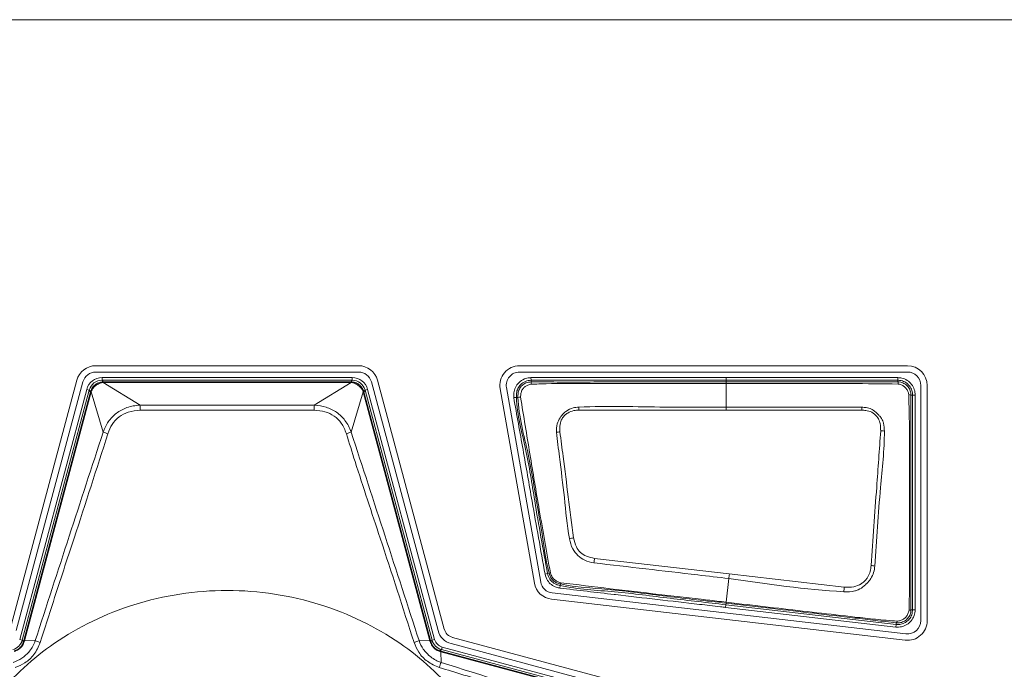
# Model space of a CAD drawing. Header units: millimetres. Extents: x 0 to 1118, y 0 to 864.
# Tile 138 of 256: x 354 to 364, y 446 to 452. Entities that reach past the tile are written whole.
import ezdxf

# ---------------------------------------------------------------- set-up
doc = ezdxf.new("R2010")
doc.units = ezdxf.units.MM
doc.styles.add('SLDTEXTSTYLE3', font='TXT', dxfattribs={"width": 0.605})
doc.dimstyles.new('SLDDIMSTYLE0', dxfattribs={"dimtxt": 3.175, "dimasz": 3.302, "dimexe": 0, "dimexo": 0.0625, "dimgap": 0.79375, "dimtad": 0, "dimtih": 1, "dimtoh": 1, "dimdec": 0, "dimlfac": 4, "dimrnd": 1e-09, "dimzin": 12, "dimdsep": 46, "dimtxsty": 'SLDTEXTSTYLE3', "dimsah": 1, "dimcen": 0.09, "dimadec": 0, "dimazin": 3, "dimtfac": 1, "dimtofl": 0, "dimtmove": 0, "dimatfit": 3, "dimfxl": 1, "dimfrac": 2, "dimtolj": 1, "dimtzin": 12, "dimarcsym": 0})

# ---------------------------------------------------------------- blocks, each defined once
blk = doc.blocks.new('_D')
at = {"color": 7, "linetype": 'Continuous', "lineweight": 0}
for p, q in [((297.5855, 452.0123), (447.5863, 452.0123)), ((445.9863, 452.0123), (445.9863, 433.5737)), ((445.9863, 410.2623), (445.9863, 428.7009)), ((390.092, 410.2623), (447.5863, 410.2623))]:
    blk.add_line(p, q, dxfattribs=at)
for points in [[(445.9863, 452.0123), (445.4783, 448.7103), (446.4943, 448.7103)], [(445.9863, 410.2623), (446.4943, 413.5643), (445.4783, 413.5643)]]:
    blk.add_solid(points, dxfattribs=at)
at = {"color": 7, "linetype": 'Continuous', "lineweight": 0, "insert": (442.3483, 432.7937), "char_height": 3.175, "attachment_point": 1, "style": 'SLDTEXTSTYLE3'}
blk.add_mtext('167', dxfattribs=at)

msp = doc.modelspace()

# ---------------------------------------------------------------- linework, layer by layer
at = {"color": 7, "linetype": 'Continuous', "lineweight": 15}
for p, q in [((357.6371, 448.7361), (355.1493, 448.7361)), ((355.1493, 448.6758), (357.6371, 448.6758)), ((362.8357, 448.7361), (359.1617, 448.7361)), ((359.1617, 448.6758), (362.8357, 448.6758)), ((354.9694, 448.598), (354.3383, 446.2426)), ((354.3965, 446.227), (355.0276, 448.5824)), ((355.2082, 448.623), (357.5782, 448.623)), ((355.2082, 448.623), (355.2082, 448.598)), ((355.2082, 448.598), (355.2202, 448.5825)), ((357.5782, 448.598), (355.2082, 448.598)), ((355.2189, 448.5774), (355.5678, 448.3616)), ((355.2202, 448.5825), (355.2202, 448.5774)), ((355.2202, 448.5825), (357.5662, 448.5825)), ((357.5662, 448.5774), (355.2202, 448.5774)), ((357.2186, 448.3616), (357.5675, 448.5774)), ((357.5662, 448.5825), (357.5782, 448.598)), ((357.5662, 448.5825), (357.5662, 448.5774)), ((357.5782, 448.623), (357.5782, 448.598)), ((357.7588, 448.5824), (358.3899, 446.227)), ((358.4481, 446.2426), (357.817, 448.598)), ((359.269, 448.6229), (359.2708, 448.598)), ((359.2708, 448.598), (359.2719, 448.5827)), ((361.1182, 448.598), (361.1182, 448.623)), ((361.1182, 448.623), (362.7431, 448.623)), ((361.1182, 448.5827), (361.1182, 448.598)), ((362.7431, 448.598), (361.1182, 448.598)), ((361.1182, 448.5827), (361.1182, 448.5667)), ((361.1182, 448.3442), (361.1182, 448.5667)), ((362.7431, 448.598), (362.7431, 448.623)), ((362.7431, 448.5828), (362.7431, 448.598)), ((362.7431, 448.5828), (362.7432, 448.5828)), ((354.4286, 446.1426), (355.0634, 448.5119)), ((355.0875, 448.5054), (354.4527, 446.1362)), ((354.468, 446.1332), (355.0994, 448.4899)), ((355.1043, 448.4886), (354.4729, 446.1319)), ((355.0634, 448.5119), (355.0875, 448.5054)), ((355.0994, 448.4899), (355.0875, 448.5054)), ((355.0994, 448.4899), (355.1043, 448.4886)), ((355.2195, 448.1079), (355.1047, 448.4898)), ((357.6817, 448.4898), (357.5669, 448.1079)), ((357.6821, 448.4886), (357.687, 448.4899)), ((358.3136, 446.1319), (357.6821, 448.4886)), ((357.6989, 448.5054), (357.687, 448.4899)), ((357.687, 448.4899), (358.3184, 446.1332)), ((357.723, 448.5119), (357.6989, 448.5054)), ((358.3337, 446.1362), (357.6989, 448.5054)), ((357.723, 448.5119), (358.3579, 446.1426)), ((358.9782, 448.5174), (359.3027, 446.6771)), ((359.3621, 446.6876), (359.0377, 448.5279)), ((362.9617, 448.5498), (362.9617, 446.3218)), ((363.022, 446.3218), (363.022, 448.5498)), ((359.1068, 448.4342), (359.1318, 448.435)), ((359.147, 448.4355), (359.1318, 448.435)), ((362.8839, 448.4573), (362.8686, 448.4573)), ((362.8839, 446.4257), (362.8839, 448.4573)), ((362.8839, 448.4573), (362.9089, 448.4573)), ((362.9089, 448.4573), (362.9089, 446.4257)), ((355.5678, 448.3616), (357.2186, 448.3616)), ((361.1182, 448.3162), (361.1182, 448.3442)), ((362.4023, 448.3151), (361.1182, 448.3162)), ((359.8719, 446.9115), (361.1484, 446.7638)), ((359.4029, 446.7612), (359.4271, 446.7677)), ((359.4271, 446.7677), (359.4419, 446.7717)), ((361.1191, 446.4964), (361.1436, 446.7209)), ((361.1484, 446.7638), (362.236, 446.639)), ((359.5425, 446.6295), (359.5477, 446.6539)), ((359.5509, 446.669), (359.5477, 446.6539)), ((359.4648, 446.5244), (362.8143, 446.1368)), ((362.8212, 446.1967), (359.4717, 446.5843)), ((361.1135, 446.4475), (361.1164, 446.4723)), ((362.7241, 446.261), (361.1135, 446.4475)), ((361.1182, 446.4876), (361.1164, 446.4723)), ((361.1164, 446.4723), (362.727, 446.2859)), ((361.1182, 446.4966), (361.1191, 446.4964)), ((361.1182, 446.4876), (361.1182, 446.488)), ((361.1182, 446.4876), (361.1182, 446.4876)), ((362.8686, 446.4257), (362.8839, 446.4257)), ((362.8839, 446.4257), (362.9089, 446.4257)), ((362.727, 446.2859), (362.7241, 446.261)), ((362.727, 446.2859), (362.7288, 446.3011)), ((354.4286, 446.1426), (354.4527, 446.1362)), ((358.3579, 446.1426), (358.3337, 446.1362)), ((361.2589, 445.4306), (358.5285, 446.1622)), ((354.4527, 446.1362), (354.4654, 446.1235)), ((354.4654, 446.1235), (354.468, 446.1332)), ((354.468, 446.1332), (354.4729, 446.1319)), ((354.4729, 446.1319), (354.576, 446.1325)), ((358.2104, 446.1325), (358.3136, 446.1319)), ((358.3136, 446.1319), (358.3184, 446.1332)), ((358.3184, 446.1332), (358.321, 446.1235)), ((358.321, 446.1235), (358.3337, 446.1362)), ((358.4221, 446.0478), (358.4094, 446.0351)), ((358.4286, 446.0719), (358.4221, 446.0478)), ((361.1663, 445.3125), (358.4221, 446.0478)), ((358.4286, 446.0719), (361.1728, 445.3366)), ((358.5129, 446.104), (361.2433, 445.3724)), ((358.4094, 446.0351), (358.4191, 446.0325)), ((358.4178, 446.0276), (358.4191, 446.0325)), ((358.4178, 446.0276), (358.4184, 445.9265)), ((361.1495, 445.2957), (358.4178, 446.0276)), ((358.4191, 446.0325), (361.1508, 445.3006))]:
    msp.add_line(p, q, dxfattribs=at)
at = {"color": 7, "linetype": 'Continuous', "lineweight": 15, "flags": 128}
for points in [[(361.1182, 448.598), (361.0682, 448.598), (360.8682, 448.598), (360.0682, 448.598), (359.9047, 448.598), (359.2708, 448.598)], [(361.1182, 448.3162), (361.0182, 448.3162), (360.6182, 448.3162), (360.2182, 448.3162), (359.7243, 448.3162)]]:
    msp.add_lwpolyline(points, dxfattribs=at)
at = {"color": 7, "linetype": 'Continuous', "lineweight": 15}
for centre, radius, start, end in [((355.1493, 448.5498), 0.1863, 90, 165), ((355.1493, 448.5498), 0.126, 90, 165), ((357.6371, 448.5498), 0.1863, 15, 90), ((357.6371, 448.5498), 0.126, 15, 90), ((359.1617, 448.5498), 0.1863, 90, 190), ((359.1617, 448.5498), 0.126, 90, 190), ((362.8357, 448.5498), 0.1863, 0, 90), ((362.8357, 448.5498), 0.126, 0, 90), ((355.2039, 448.5775), 0.015, 359.86237, 19.50054), ((357.5825, 448.5775), 0.015, 160.49946, 180.13763), ((359.3419, 448.5687), 0.0714, 168.62354, 186.69081), ((362.7111, 448.5645), 0.0368, 356.22231, 29.63386), ((355.1085, 448.5043), 0.015, 235.49946, 255.13763), ((357.6779, 448.5043), 0.015, 284.86237, 304.50054), ((359.1722, 448.3037), 0.1342, 90.28164, 100.80796), ((362.8496, 448.4244), 0.038, 60.02566, 93.95286), ((352.9519, 448.3071), 2.6164, 0.13453, 1.19301), ((359.8345, 448.3071), 2.6164, 178.80699, 179.86547), ((352.212, 448.0146), 7.5183, 2.29841, 2.51199), ((368.7229, 448.0128), 6.3278, 177.00854, 177.26148), ((355.3651, 448.443), 0.3654, 246.51845, 253.93047), ((357.4213, 448.443), 0.3654, 286.06953, 293.48155), ((359.5832, 447.742), 0.3702, 96.12268, 101.16873), ((362.5817, 447.7733), 0.3455, 84.24224, 90.035), ((359.7779, 446.5395), 0.5762, 100.46158, 104.47945), ((364.4932, 446.2391), 4.6699, 171.72138, 172.25325), ((362.4077, 446.0295), 0.8182, 81.69992, 84.18326), ((359.4357, 446.8373), 0.066, 275.42897, 286.14563), ((367.9297, 445.9755), 6.8269, 173.36917, 173.73199), ((359.4862, 446.7095), 0.1863, 190, 263.39823), ((359.4862, 446.7095), 0.126, 190, 263.39823), ((359.6218, 446.6649), 0.071, 166.91143, 176.74313), ((378.4012, 445.7322), 16.1906, 176.78956, 176.94185), ((362.8524, 446.4576), 0.0358, 266.71983, 296.88187), ((358.558, 446.2721), 0.1137, 195, 255), ((362.7152, 446.3188), 0.0223, 307.56221, 355.84631), ((362.8357, 446.3218), 0.1863, 263.39823, 0), ((362.8357, 446.3218), 0.126, 263.39823, 0), ((358.558, 446.2721), 0.174, 195, 255), ((354.4694, 446.118), 0.0068, 77.76913, 126.53293), ((354.7195, 446.4526), 0.3507, 245.85553, 254.14545), ((358.0669, 446.4526), 0.3507, 285.85455, 294.14447), ((358.317, 446.118), 0.0068, 53.46707, 102.23087), ((358.4039, 446.0311), 0.0068, 347.76913, 36.53293), ((358.8508, 445.7527), 0.466, 158.10233, 164.39632)]:
    msp.add_arc(centre, radius, start, end, dxfattribs=at)
for centre, major_axis, ratio, start_param, end_param in [((355.2083, 448.473), (-0.0913, 0.119), 0.999758, 5.628804, 6.937567), ((355.2083, 448.473), (-0.0761, 0.0992), 0.999661, 5.628804, 6.937567), ((355.2223, 448.4547), (-0.0418, 0.1212), 0.972579, 5.959695, 5.976911), ((355.2223, 448.4996), (-0.0258, 0.0738), 0.954922, 5.961416, 5.978632), ((357.5641, 448.4547), (0.0418, 0.1212), 0.972579, 0.306274, 0.32349), ((357.5641, 448.4996), (0.0258, 0.0738), 0.954922, 0.304553, 0.321769), ((357.5781, 448.473), (0.0913, 0.119), 0.999758, 5.628804, 6.937567), ((357.5781, 448.473), (0.0761, 0.0992), 0.999661, 5.628804, 6.937567), ((355.2223, 448.4547), (0.1062, -0.0717), 0.972579, 3.447867, 3.465083), ((355.1789, 448.4663), (0.0646, -0.044), 0.954922, 3.446146, 3.463362), ((357.6075, 448.4663), (0.0646, 0.044), 0.954922, 5.961416, 5.978632), ((357.5641, 448.4547), (0.1062, 0.0717), 0.972579, 5.959695, 5.976911), ((358.4545, 446.1686), (-0.0707, -0.0707), 0.999797, 5.759674, 6.806696), ((354.332, 446.1686), (0.0884, -0.0884), 0.999878, 5.759674, 6.806696), ((358.4545, 446.1686), (0.0884, 0.0884), 0.999878, 2.618082, 3.665103)]:
    msp.add_ellipse(centre, major_axis=major_axis, ratio=ratio, start_param=start_param, end_param=end_param, dxfattribs=at)
for points, knots in [([(355.1, 448.4919), (355.1053, 448.5052), (355.1158, 448.5315), (355.1468, 448.5612), (355.1822, 448.579), (355.207, 448.5814), (355.218, 448.5825)], [0, 0, 0, 0, 0.267355, 0.531013, 0.792242, 1, 1, 1, 1]), ([(355.2189, 448.5774), (355.2189, 448.5774), (355.2088, 448.5763), (355.1861, 448.5707), (355.1528, 448.553), (355.1232, 448.525), (355.1094, 448.502), (355.1047, 448.4898), (355.1047, 448.4898)], [0, 0, 0, 0, 0.000099, 0.204967, 0.468567, 0.735063, 0.999901, 1, 1, 1, 1]), ([(357.6817, 448.4898), (357.6817, 448.4898), (357.6773, 448.501), (357.6645, 448.5232), (357.6363, 448.5511), (357.6025, 448.57), (357.5786, 448.5762), (357.5675, 448.5774), (357.5675, 448.5774)], [0, 0, 0, 0, 0.000099, 0.244073, 0.508658, 0.774293, 0.999901, 1, 1, 1, 1]), ([(357.5684, 448.5825), (357.5805, 448.5812), (357.6065, 448.5785), (357.6424, 448.5592), (357.6718, 448.5295), (357.6816, 448.5042), (357.6864, 448.4919)], [0, 0, 0, 0, 0.228401, 0.491458, 0.753348, 1, 1, 1, 1]), ([(359.1068, 448.4342), (359.1068, 448.4488), (359.1067, 448.4816), (359.1201, 448.5321), (359.155, 448.5792), (359.2019, 448.6117), (359.2435, 448.6209), (359.2643, 448.6225), (359.269, 448.6229)], [0, 0, 0, 0, 0.156991, 0.351979, 0.549313, 0.775672, 0.949589, 1, 1, 1, 1]), ([(359.2708, 448.598), (359.2708, 448.598), (359.2527, 448.5966), (359.2162, 448.5912), (359.1727, 448.5608), (359.143, 448.521), (359.1316, 448.4771), (359.1317, 448.4484), (359.1318, 448.435)], [0, 0, 0, 0, 0.000062, 0.226257, 0.448604, 0.641898, 0.834219, 1, 1, 1, 1]), ([(359.147, 448.4355), (359.147, 448.4355), (359.1466, 448.4487), (359.147, 448.4755), (359.1577, 448.5161), (359.1842, 448.55), (359.2227, 448.5769), (359.2547, 448.5815), (359.2719, 448.5827), (359.2719, 448.5827)], [0, 0, 0, 0, 0.000069, 0.181862, 0.36744, 0.566113, 0.762287, 0.999931, 1, 1, 1, 1]), ([(359.269, 448.6229), (359.4809, 448.6229), (359.9048, 448.623), (360.5212, 448.623), (360.9256, 448.623), (361.1182, 448.623)], [0, 0, 0, 0, 0.343799, 0.687599, 1, 1, 1, 1]), ([(361.1182, 448.5667), (361.0849, 448.5667), (360.9182, 448.5667), (360.4849, 448.567), (359.9506, 448.565), (359.5014, 448.5691), (359.3191, 448.5622), (359.271, 448.5604)], [0, 0, 0, 0, 0.054134, 0.270669, 0.70374, 0.921922, 1, 1, 1, 1]), ([(359.2719, 448.5827), (359.2719, 448.5827), (359.3197, 448.5862), (359.5526, 448.5772), (359.9692, 448.5848), (360.5368, 448.5821), (360.9199, 448.5825), (361.1182, 448.5827)], [0, 0, 0, 0, 0.000008, 0.077922, 0.377558, 0.677759, 1, 1, 1, 1]), ([(361.1182, 448.5827), (361.3067, 448.5827), (361.5508, 448.5827), (361.9432, 448.5827), (362.2963, 448.5826), (362.5939, 448.5827), (362.7431, 448.5828)], [0, 0, 0, 0, 0.348076, 0.450575, 0.724495, 1, 1, 1, 1]), ([(362.7478, 448.5621), (362.597, 448.5641), (362.2979, 448.5679), (361.8503, 448.5664), (361.4579, 448.5667), (361.2139, 448.5667), (361.1182, 448.5667)], [0, 0, 0, 0, 0.277616, 0.55073, 0.823865, 1, 1, 1, 1]), ([(362.7431, 448.623), (362.756, 448.6221), (362.7874, 448.62), (362.8343, 448.5993), (362.876, 448.5614), (362.9037, 448.512), (362.9072, 448.4753), (362.9089, 448.4573)], [0, 0, 0, 0, 0.148542, 0.362996, 0.577594, 0.792489, 1, 1, 1, 1]), ([(362.8839, 448.4573), (362.8825, 448.4726), (362.8795, 448.5037), (362.856, 448.5457), (362.8206, 448.5779), (362.7807, 448.5954), (362.754, 448.5973), (362.7431, 448.598)], [0, 0, 0, 0, 0.207525, 0.422406, 0.636965, 0.851374, 1, 1, 1, 1]), ([(362.7432, 448.5828), (362.7432, 448.5828), (362.7529, 448.5828), (362.7767, 448.58), (362.8121, 448.565), (362.8435, 448.5364), (362.8646, 448.499), (362.8673, 448.4712), (362.8686, 448.4573)], [0, 0, 0, 0, 0.000076, 0.148616, 0.362288, 0.576347, 0.788356, 1, 1, 1, 1]), ([(359.271, 448.5604), (359.2565, 448.5569), (359.2318, 448.551), (359.2029, 448.5288), (359.1835, 448.5039), (359.1733, 448.4722), (359.1721, 448.4499), (359.1715, 448.4379)], [0, 0, 0, 0, 0.254503, 0.434183, 0.616241, 0.792354, 1, 1, 1, 1]), ([(362.847, 448.4623), (362.8449, 448.4727), (362.8406, 448.4938), (362.8231, 448.5219), (362.7988, 448.5443), (362.7726, 448.5583), (362.7548, 448.561), (362.7478, 448.5621)], [0, 0, 0, 0, 0.209213, 0.424915, 0.643298, 0.861018, 1, 1, 1, 1]), ([(359.4029, 446.7612), (359.3621, 446.9915), (359.2925, 447.3847), (359.195, 447.9426), (359.1363, 448.2698), (359.1068, 448.4342)], [0, 0, 0, 0, 0.413035, 0.70499, 1, 1, 1, 1]), ([(359.1318, 448.435), (359.1318, 448.435), (359.1372, 448.2692), (359.2308, 447.9469), (359.313, 447.3893), (359.3849, 446.9971), (359.4271, 446.7677)], [0, 0, 0, 0, 0.0000089, 0.2939523, 0.5868623, 1, 1, 1, 1]), ([(359.4419, 446.7717), (359.4419, 446.7717), (359.4048, 446.9103), (359.3837, 447.1118), (359.3141, 447.4866), (359.2561, 447.9016), (359.1531, 448.2537), (359.147, 448.4355), (359.147, 448.4355)], [0, 0, 0, 0, 0.000009, 0.254881, 0.357627, 0.676791, 0.999991, 1, 1, 1, 1]), ([(359.1715, 448.4379), (359.1863, 448.3485), (359.216, 448.1696), (359.2739, 447.8131), (359.3515, 447.3476), (359.4186, 446.9723), (359.454, 446.774)], [0, 0, 0, 0, 0.161169, 0.322293, 0.641919, 1, 1, 1, 1]), ([(362.8504, 446.4219), (362.8513, 446.4573), (362.8532, 446.5269), (362.8534, 446.6651), (362.8543, 446.9049), (362.8544, 447.2256), (362.8535, 447.7081), (362.8575, 448.1132), (362.8488, 448.4029), (362.847, 448.4623)], [0, 0, 0, 0, 0.052067, 0.10243, 0.203216, 0.404615, 0.573842, 0.912598, 1, 1, 1, 1]), ([(362.8686, 448.4573), (362.8686, 448.3993), (362.8686, 448.1112), (362.8685, 447.7079), (362.8685, 447.2256), (362.8686, 446.9051), (362.8685, 446.6653), (362.8686, 446.5285), (362.8685, 446.4597), (362.8686, 446.4257), (362.8686, 446.4257)], [0, 0, 0, 0, 0.085615, 0.425541, 0.595492, 0.797743, 0.89887, 0.949435, 0.999993, 1, 1, 1, 1]), ([(355.2195, 448.1079), (355.2195, 448.1079), (355.2311, 448.142), (355.2637, 448.2089), (355.341, 448.2908), (355.4459, 448.3465), (355.5256, 448.3601), (355.5678, 448.3616), (355.5678, 448.3616)], [0, 0, 0, 0, 0.000033, 0.237572, 0.481211, 0.723864, 0.999967, 1, 1, 1, 1]), ([(355.5683, 448.3133), (355.5305, 448.3102), (355.46, 448.3046), (355.3672, 448.2554), (355.299, 448.1829), (355.2756, 448.1221), (355.264, 448.0919)], [0, 0, 0, 0, 0.278939, 0.519553, 0.760958, 1, 1, 1, 1]), ([(357.2181, 448.3133), (357.1847, 448.3134), (357.0181, 448.3141), (356.4682, 448.3158), (355.9516, 448.3143), (355.5683, 448.3133)], [0, 0, 0, 0, 0.060615, 0.303076, 1, 1, 1, 1]), ([(357.5224, 448.0919), (357.5086, 448.1266), (357.483, 448.1912), (357.4086, 448.2628), (357.3185, 448.306), (357.2523, 448.3108), (357.2181, 448.3133)], [0, 0, 0, 0, 0.274544, 0.5112847, 0.7475932, 1, 1, 1, 1]), ([(357.2186, 448.3616), (357.2186, 448.3616), (357.2567, 448.3603), (357.3315, 448.3485), (357.4333, 448.2993), (357.5172, 448.2181), (357.5535, 448.1472), (357.5669, 448.1079), (357.5669, 448.1079)], [0, 0, 0, 0, 0.000033, 0.249575, 0.487562, 0.72675, 0.999967, 1, 1, 1, 1]), ([(359.5115, 448.1052), (359.5113, 448.1322), (359.511, 448.1809), (359.5421, 448.2407), (359.5743, 448.28), (359.6139, 448.315), (359.6634, 448.3394), (359.7052, 448.3427), (359.7231, 448.3442)], [0, 0, 0, 0, 0.223004, 0.40339, 0.550618, 0.649795, 0.85012, 1, 1, 1, 1]), ([(359.7243, 448.3162), (359.7082, 448.3151), (359.6709, 448.3128), (359.6261, 448.2936), (359.5875, 448.267), (359.5595, 448.2316), (359.541, 448.176), (359.5427, 448.1337), (359.5437, 448.1101)], [0, 0, 0, 0, 0.152632, 0.353534, 0.453266, 0.597218, 0.776209, 1, 1, 1, 1]), ([(359.7231, 448.3442), (359.7233, 448.3442), (359.996, 448.356), (360.4613, 448.3407), (360.9261, 448.3432), (361.1182, 448.3442)], [0, 0, 0, 0, 0.000392, 0.586904, 1, 1, 1, 1]), ([(361.1182, 448.3442), (361.2039, 448.3443), (361.6324, 448.3446), (362.0609, 448.3437), (362.4037, 448.343)], [0, 0, 0, 0, 0.199885, 1, 1, 1, 1]), ([(362.5815, 448.1187), (362.5814, 448.1417), (362.5811, 448.1811), (362.5655, 448.2271), (362.5386, 448.2641), (362.5009, 448.2984), (362.4474, 448.3127), (362.4148, 448.3144), (362.4023, 448.3151)], [0, 0, 0, 0, 0.226459, 0.389111, 0.469736, 0.677982, 0.876922, 1, 1, 1, 1]), ([(362.4037, 448.343), (362.4039, 448.343), (362.4172, 448.3423), (362.4481, 448.3399), (362.4846, 448.3307), (362.5256, 448.3062), (362.554, 448.278), (362.5889, 448.2411), (362.6027, 448.2139), (362.6149, 448.1705), (362.6157, 448.1423), (362.6164, 448.117)], [0, 0, 0, 0, 0.0019133, 0.1143382, 0.2675488, 0.319965, 0.5270556, 0.6107238, 0.7580582, 0.7826672, 1, 1, 1, 1]), ([(354.576, 446.1325), (354.6829, 446.4619), (354.8968, 447.1208), (355.112, 447.7788), (355.2195, 448.1079)], [0, 0, 0, 0, 0.499979, 1, 1, 1, 1]), ([(357.5669, 448.1079), (357.6744, 447.7788), (357.8896, 447.1208), (358.1035, 446.4619), (358.2104, 446.1325)], [0, 0, 0, 0, 0.500027, 1, 1, 1, 1]), ([(359.6338, 447.0974), (359.6337, 447.0978), (359.6099, 447.2264), (359.5896, 447.4864), (359.545, 447.8212), (359.5207, 448.0273), (359.5115, 448.1052)], [0, 0, 0, 0, 0.001469, 0.385805, 0.767703, 1, 1, 1, 1]), ([(359.5437, 448.1101), (359.5538, 448.0325), (359.5806, 447.827), (359.6236, 447.4923), (359.6567, 447.235), (359.6733, 447.1061)], [0, 0, 0, 0, 0.232386, 0.615425, 1, 1, 1, 1]), ([(362.4907, 446.8434), (362.4995, 446.9673), (362.5172, 447.215), (362.5478, 447.6403), (362.569, 447.9412), (362.5815, 448.1187)], [0, 0, 0, 0, 0.290819, 0.581537, 1, 1, 1, 1]), ([(362.6164, 448.117), (362.6164, 448.1166), (362.6173, 447.938), (362.5796, 447.637), (362.5538, 447.2111), (362.5352, 446.9632), (362.5258, 446.8391)], [0, 0, 0, 0, 0.00076, 0.418996, 0.709074, 1, 1, 1, 1]), ([(355.264, 448.0919), (355.158, 447.7614), (354.9879, 447.2311), (354.7688, 446.5753), (354.6646, 446.245), (354.6237, 446.1152)], [0, 0, 0, 0, 0.501063, 0.803813, 1, 1, 1, 1]), ([(358.1627, 446.1152), (358.0569, 446.4445), (357.8729, 447.017), (357.6523, 447.6716), (357.5496, 448.004), (357.5224, 448.0919)], [0, 0, 0, 0, 0.49889, 0.867446, 1, 1, 1, 1]), ([(359.8659, 446.8686), (359.8657, 446.8686), (359.8357, 446.873), (359.78, 446.888), (359.7121, 446.937), (359.6561, 447.005), (359.6418, 447.0642), (359.6338, 447.0974)], [0, 0, 0, 0, 0.001708, 0.259964, 0.483259, 0.711212, 1, 1, 1, 1]), ([(359.6733, 447.1061), (359.68, 447.0767), (359.6918, 447.0256), (359.7364, 446.9642), (359.7981, 446.9267), (359.8458, 446.9169), (359.8719, 446.9115)], [0, 0, 0, 0, 0.298081, 0.517996, 0.735793, 1, 1, 1, 1]), ([(361.1436, 446.7209), (361.0455, 446.7322), (360.6196, 446.7814), (360.1937, 446.8307), (359.8659, 446.8686)], [0, 0, 0, 0, 0.230284, 1, 1, 1, 1]), ([(362.5258, 446.8391), (362.5258, 446.8389), (362.5236, 446.8187), (362.5177, 446.7764), (362.4946, 446.7275), (362.4674, 446.6931), (362.4431, 446.6664), (362.4068, 446.6337), (362.3688, 446.6123), (362.3081, 446.5946), (362.2684, 446.5953), (362.2337, 446.596)], [0, 0, 0, 0, 0.001259, 0.143959, 0.299696, 0.377139, 0.45519, 0.553862, 0.722719, 0.757762, 1, 1, 1, 1]), ([(362.236, 446.639), (362.2671, 446.6379), (362.3227, 446.6359), (362.386, 446.663), (362.4233, 446.6896), (362.4447, 446.7119), (362.4658, 446.7433), (362.4843, 446.7873), (362.4885, 446.8248), (362.4907, 446.8434)], [0, 0, 0, 0, 0.248655, 0.445661, 0.542881, 0.619011, 0.695163, 0.848449, 1, 1, 1, 1]), ([(359.5425, 446.6295), (359.5316, 446.6319), (359.5034, 446.6384), (359.4616, 446.6605), (359.4215, 446.7029), (359.4095, 446.7406), (359.4029, 446.7612)], [0, 0, 0, 0, 0.164092, 0.424713, 0.685169, 1, 1, 1, 1]), ([(359.4271, 446.7677), (359.4271, 446.7677), (359.4319, 446.7495), (359.4432, 446.7168), (359.4771, 446.6805), (359.5133, 446.6617), (359.5377, 446.6562), (359.5477, 446.6539)], [0, 0, 0, 0, 0.000085, 0.320256, 0.573919, 0.826496, 1, 1, 1, 1]), ([(359.5509, 446.669), (359.5509, 446.669), (359.5386, 446.6716), (359.514, 446.6774), (359.4816, 446.6976), (359.4547, 446.7292), (359.446, 446.7564), (359.4419, 446.7717), (359.4419, 446.7717)], [0, 0, 0, 0, 0.000094, 0.235606, 0.472383, 0.703877, 0.999906, 1, 1, 1, 1]), ([(359.454, 446.774), (359.459, 446.7597), (359.4674, 446.7358), (359.4916, 446.7092), (359.5188, 446.6903), (359.5408, 446.6843), (359.5526, 446.681)], [0, 0, 0, 0, 0.312993, 0.525768, 0.743338, 1, 1, 1, 1]), ([(362.2337, 446.596), (362.2333, 446.596), (361.868, 446.615), (361.5056, 446.668), (361.1436, 446.7209)], [0, 0, 0, 0, 0.00107, 1, 1, 1, 1]), ([(359.1182, 444.1073), (359.1094, 444.2585), (359.0902, 444.5889), (358.9153, 445.1085), (358.5757, 445.6544), (358.0233, 446.1571), (357.2711, 446.5196), (356.3932, 446.6527), (355.5153, 446.5196), (354.7629, 446.1571), (354.2113, 445.6544), (353.8694, 445.1085), (353.701, 444.5889), (353.6532, 444.1073), (353.701, 443.6257), (353.8694, 443.1061), (354.2113, 442.5602), (354.7629, 442.0575), (355.5153, 441.695), (356.3932, 441.5619), (357.2711, 441.695), (358.0233, 442.0575), (358.5757, 442.5602), (358.9153, 443.1061), (359.0902, 443.6257), (359.1094, 443.9561), (359.1182, 444.1073)], [0, 0, 0, 0, 0.027672, 0.060454, 0.099202, 0.144378, 0.19539, 0.25, 0.30461, 0.355622, 0.400798, 0.439546, 0.472328, 0.5, 0.527672, 0.560454, 0.599202, 0.644378, 0.69539, 0.75, 0.80461, 0.855622, 0.900798, 0.939546, 0.972328, 1, 1, 1, 1]), ([(361.1135, 446.4475), (361.097, 446.4494), (361.0142, 446.4589), (360.6665, 446.4992), (360.3315, 446.5376), (359.8907, 446.5892), (359.7147, 446.6096), (359.5425, 446.6295)], [0, 0, 0, 0, 0.031615, 0.158073, 0.663905, 0.67123, 1, 1, 1, 1]), ([(359.5477, 446.6539), (359.5477, 446.6539), (359.7164, 446.6179), (360.0675, 446.6015), (360.5888, 446.5314), (360.9405, 446.492), (361.1164, 446.4723)], [0, 0, 0, 0, 0.000009, 0.327782, 0.663882, 1, 1, 1, 1]), ([(361.1182, 446.4876), (360.9312, 446.5085), (360.5573, 446.5502), (360.0367, 446.6214), (359.6974, 446.6378), (359.5509, 446.669), (359.5509, 446.669)], [0, 0, 0, 0, 0.357597, 0.715194, 0.99999, 1, 1, 1, 1]), ([(359.5526, 446.681), (359.7082, 446.6618), (360.0172, 446.6235), (360.4801, 446.5707), (360.8464, 446.528), (361.0591, 446.5034), (361.1182, 446.4966)], [0, 0, 0, 0, 0.298328, 0.592531, 0.886701, 1, 1, 1, 1]), ([(361.1182, 446.4966), (361.1182, 446.494), (361.1182, 446.4899), (361.1182, 446.4885), (361.1182, 446.488)], [0, 0, 0, 0, 0.604654, 1, 1, 1, 1]), ([(362.7288, 446.3011), (362.7288, 446.3011), (362.664, 446.3088), (362.5317, 446.3238), (362.1431, 446.3693), (361.6712, 446.4236), (361.2651, 446.4706), (361.1182, 446.4876)], [0, 0, 0, 0, 0.000008, 0.122721, 0.243421, 0.72623, 1, 1, 1, 1]), ([(361.1191, 446.4964), (361.1522, 446.4926), (361.3178, 446.4734), (361.7242, 446.4262), (362.1622, 446.3757), (362.5359, 446.3333), (362.6692, 446.3226), (362.7374, 446.3172)], [0, 0, 0, 0, 0.061411, 0.307056, 0.753701, 0.873798, 1, 1, 1, 1]), ([(362.9089, 446.4257), (362.907, 446.4064), (362.9031, 446.3686), (362.8737, 446.3188), (362.8314, 446.2818), (362.7791, 446.2599), (362.7422, 446.2607), (362.7241, 446.261)], [0, 0, 0, 0, 0.206408, 0.406181, 0.606089, 0.806512, 1, 1, 1, 1]), ([(362.727, 446.2859), (362.727, 446.2859), (362.7422, 446.2841), (362.7738, 446.2856), (362.818, 446.3033), (362.8541, 446.3349), (362.879, 446.3772), (362.8823, 446.4093), (362.8839, 446.4257)], [0, 0, 0, 0, 0.000069, 0.193541, 0.393933, 0.593787, 0.793541, 1, 1, 1, 1]), ([(362.8686, 446.4257), (362.8686, 446.4257), (362.8686, 446.4105), (362.8633, 446.3814), (362.8413, 446.3439), (362.8094, 446.3164), (362.7703, 446.3008), (362.7423, 446.2995), (362.7288, 446.3011), (362.7288, 446.3011)], [0, 0, 0, 0, 0.000071, 0.215697, 0.411493, 0.608659, 0.804789, 0.999929, 1, 1, 1, 1]), ([(362.7374, 446.3172), (362.7481, 446.3184), (362.7697, 446.3208), (362.7991, 446.3357), (362.8236, 446.3574), (362.8425, 446.3866), (362.8476, 446.4096), (362.8504, 446.4219)], [0, 0, 0, 0, 0.191842, 0.387343, 0.580434, 0.776139, 1, 1, 1, 1]), ([(354.368, 445.9265), (354.368, 445.9265), (354.3962, 445.9354), (354.4539, 445.9639), (354.529, 446.0334), (354.5643, 446.0971), (354.576, 446.1325), (354.576, 446.1325)], [0, 0, 0, 0, 0.0000495, 0.2946276, 0.6282722, 0.9999505, 1, 1, 1, 1]), ([(354.4709, 446.1247), (354.47, 446.1217), (354.4653, 446.1053), (354.4499, 446.0765), (354.4176, 446.0449), (354.3896, 446.0347), (354.3758, 446.0296)], [0, 0, 0, 0, 0.066348, 0.367276, 0.687028, 1, 1, 1, 1]), ([(354.377, 446.0351), (354.3899, 446.0399), (354.4157, 446.0494), (354.4459, 446.0788), (354.4602, 446.1054), (354.4646, 446.1207), (354.4654, 446.1235)], [0, 0, 0, 0, 0.315839, 0.630493, 0.931818, 1, 1, 1, 1]), ([(354.6237, 446.1152), (354.606, 446.0754), (354.5727, 446.0001), (354.4842, 445.9186), (354.4164, 445.891), (354.3844, 445.878)], [0, 0, 0, 0, 0.371944, 0.704128, 1, 1, 1, 1]), ([(354.4729, 446.1319), (354.4729, 446.1319), (354.4722, 446.1295), (354.4715, 446.1271), (354.4709, 446.1247)], [0, 0, 0, 0, 0.001998, 1, 1, 1, 1]), ([(358.402, 445.878), (358.3627, 445.8949), (358.2872, 445.9274), (358.2047, 446.015), (358.1762, 446.0832), (358.1627, 446.1152)], [0, 0, 0, 0, 0.36574, 0.701782, 1, 1, 1, 1]), ([(358.2104, 446.1325), (358.2104, 446.1325), (358.2197, 446.1042), (358.2491, 446.0463), (358.3195, 445.972), (358.3835, 445.9376), (358.4184, 445.9265), (358.4184, 445.9265)], [0, 0, 0, 0, 0.00005, 0.297674, 0.635276, 0.99995, 1, 1, 1, 1]), ([(358.3155, 446.1247), (358.3149, 446.1271), (358.3142, 446.1295), (358.3136, 446.1319), (358.3136, 446.1319)], [0, 0, 0, 0, 0.9980016, 1, 1, 1, 1]), ([(358.4106, 446.0296), (358.4076, 446.0305), (358.3912, 446.0352), (358.3624, 446.0506), (358.3308, 446.0829), (358.3206, 446.1109), (358.3155, 446.1247)], [0, 0, 0, 0, 0.066348, 0.367276, 0.687028, 1, 1, 1, 1]), ([(358.321, 446.1235), (358.3258, 446.1106), (358.3353, 446.0848), (358.3647, 446.0546), (358.3913, 446.0403), (358.4066, 446.0359), (358.4094, 446.0351)], [0, 0, 0, 0, 0.315839, 0.630493, 0.931818, 1, 1, 1, 1]), ([(358.4178, 446.0276), (358.4178, 446.0276), (358.4154, 446.0283), (358.413, 446.029), (358.4106, 446.0296)], [0, 0, 0, 0, 0.0019984, 1, 1, 1, 1]), ([(360.7521, 445.1357), (360.3598, 445.2597), (359.7314, 445.4581), (358.9507, 445.7111), (358.5576, 445.8306), (358.402, 445.878)], [0, 0, 0, 0, 0.50095, 0.80236, 1, 1, 1, 1]), ([(358.4184, 445.9265), (358.8106, 445.8035), (359.5952, 445.5575), (360.3768, 445.306), (360.7677, 445.1803)], [0, 0, 0, 0, 0.499906, 1, 1, 1, 1])]:
    msp.add_open_spline(points, degree=3, knots=knots, dxfattribs=at)

# ---------------------------------------------------------------- dimensions: what is measured, and where the dimension line sits
at = {"color": 7, "linetype": 'Continuous', "lineweight": 0}
dim = msp.add_linear_dim(base=(445.9863, 410.2623), p1=(295.9855, 452.0123), p2=(388.492, 410.2623), angle=90, dimstyle='SLDDIMSTYLE0', dxfattribs=at)
dim.commit()
dim.dimension.update_dxf_attribs({"geometry": '_D', "text_midpoint": (445.9863, 431.1373), "dimtype": 160})

doc.saveas('drawing.dxf')
